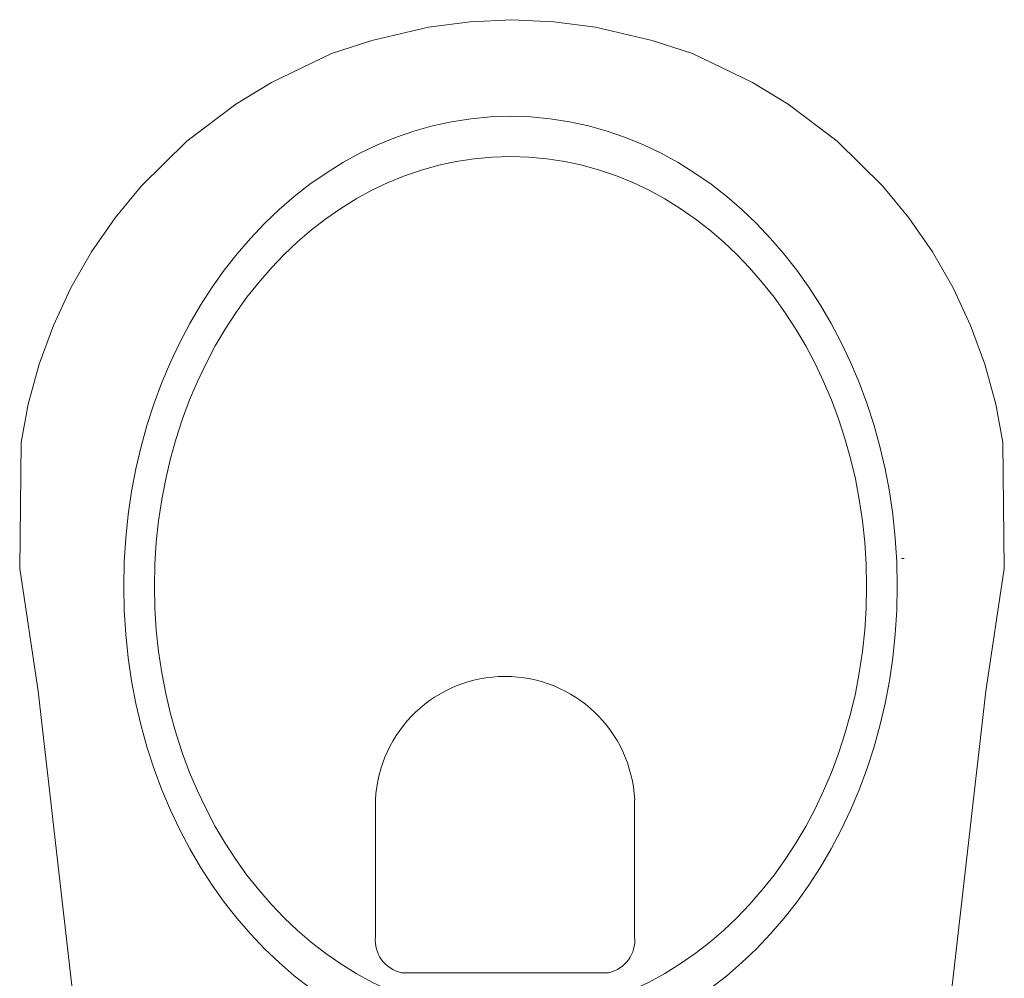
# Model space of a CAD drawing. Header units: millimetres. Extents: x 23192 to 177760, y -399809 to -79279.
# Tile 255 of 256: x 59358 to 59394, y -194605 to -194570. Entities that reach past the tile are written whole.
import ezdxf

# ---------------------------------------------------------------- set-up
doc = ezdxf.new("R2010")
doc.units = ezdxf.units.MM
doc.layers.get('0').update_dxf_attribs({"lineweight": 0})
doc.layers.add('!! 2_wypos-sanitarne', color=240, linetype='Continuous', lineweight=9)

# ---------------------------------------------------------------- blocks, each defined once
blk = doc.blocks.new('A$C5ec76950')
at = {"lineweight": 0}
for p, q in [((-142.1, 0), (-171.53, -257.05)), ((-142.1, 0), (142.1, 0)), ((142.1, 0), (171.53, -257.05)), ((-145.77, -32), (145.77, -32)), ((-147.48, -47), (147.48, -47)), ((-104.1, -109.84), (-104.1, -95.39)), ((95.9, -109.84), (95.9, -95.39)), ((-104.1, -109.84), (-118.2, -109.84)), ((-104.1, -109.84), (-89.27, -109.84)), ((-104.1, -109.84), (-104.1, -124.06)), ((95.9, -109.84), (81.8, -109.84)), ((95.9, -109.84), (110.73, -109.84)), ((95.9, -109.84), (95.9, -124.06)), ((-34.99, -155.14), (40.01, -155.14)), ((-44.4, -168.12), (-44.4, -217.67)), ((49.42, -168.12), (49.42, -217.67)), ((-171.53, -257.05), (-178.21, -301.4)), ((171.53, -257.05), (178.21, -301.4)), ((-178.21, -301.4), (-177.65, -346.92)), ((178.21, -301.4), (177.65, -346.92)), ((-141.95, -305), (-140.95, -305)), ((-177.65, -346.92), (-175.08, -360.84)), ((177.65, -346.92), (175.08, -360.84)), ((-175.08, -360.84), (-171.16, -375.27)), ((175.08, -360.84), (171.16, -375.27)), ((-171.16, -375.27), (-166.01, -389.33)), ((171.16, -375.27), (166.01, -389.33)), ((-166.01, -389.33), (-159.69, -402.91)), ((166.01, -389.33), (159.69, -402.91)), ((-159.69, -402.91), (-152.23, -415.93)), ((159.69, -402.91), (152.23, -415.93)), ((-152.23, -415.93), (-143.69, -428.28)), ((152.23, -415.93), (143.69, -428.28)), ((-143.69, -428.28), (-134.13, -439.88)), ((143.69, -428.28), (134.13, -439.88)), ((-134.13, -439.88), (-117.71, -455.96)), ((134.13, -439.88), (117.71, -455.96)), ((-117.71, -455.96), (-100.01, -469.4)), ((117.71, -455.96), (100.01, -469.4)), ((-100.01, -469.4), (-87.1, -477.25)), ((100.01, -469.4), (87.1, -477.25)), ((-87.1, -477.25), (-65.38, -487.74)), ((87.1, -477.25), (65.38, -487.74)), ((-65.38, -487.74), (-50.7, -492.46)), ((65.38, -487.74), (50.7, -492.46)), ((-50.7, -492.46), (-30.19, -497.25)), ((50.7, -492.46), (30.19, -497.25)), ((-30.19, -497.25), (-15.15, -499.23)), ((30.19, -497.25), (15.15, -499.23)), ((-15.15, -499.23), (0, -499.95)), ((15.15, -499.23), (0, -499.95))]:
    blk.add_line(p, q, dxfattribs=at)
for centre, radius, start, end in [((-32.44, -166.89), 12.02, 102.2339, 185.8899), ((37.46, -166.89), 12.02, 354.1101, 77.7661), ((2.51, -215.37), 46.97, 182.8022, 357.1978)]:
    blk.add_arc(centre, radius, start, end, dxfattribs=at)
for centre in [(-104.1, -109.84), (95.9, -109.84)]:
    blk.add_ellipse(centre, major_axis=(5.99, 5.99), ratio=1, start_param=5.497787, end_param=11.780972, dxfattribs=at)
for major_axis, ratio in [((0, -170), 0.823529), ((0, -155.45), 0.829092)]:
    blk.add_ellipse((0.54, -295), major_axis=major_axis, ratio=ratio, dxfattribs=at)

msp = doc.modelspace()

# ---------------------------------------------------------------- block references
at = {"layer": '!! 2_wypos-sanitarne', "xscale": 0.1, "yscale": 0.1, "zscale": 0.1, "rotation": 180}
msp.add_blockref('A$C5ec76950', (59375.78963, -194620.27968), dxfattribs=at)

doc.saveas('drawing.dxf')
